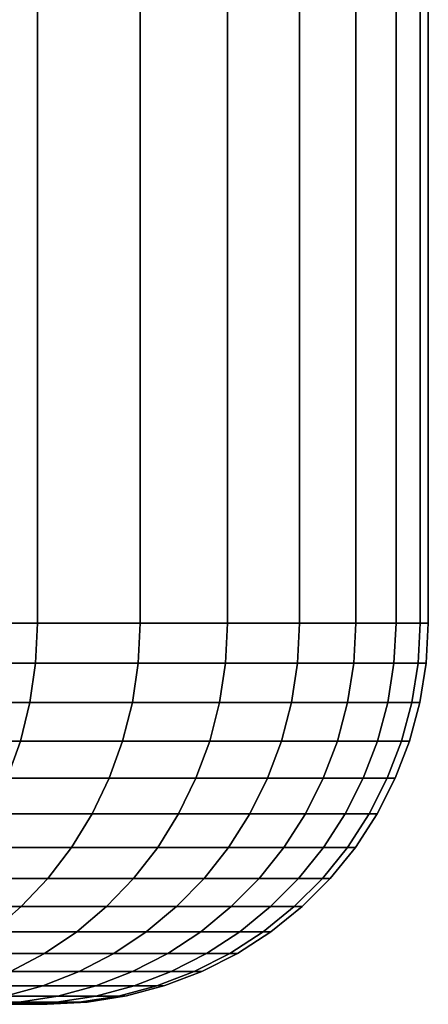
# Model space of a CAD drawing. Header units: metres. Extents: x -109 to 109, y -100 to 58.
# Tile 129 of 256: x -64.57 to -63.5, y 27.5 to 30.08. Entities that reach past the tile are written whole.
import ezdxf

# ---------------------------------------------------------------- set-up
doc = ezdxf.new("R2010")
doc.units = ezdxf.units.M
doc.layers.add('solid_21_062_100_XXX', color=7, linetype='CONTINUOUS')

msp = doc.modelspace()

# ---------------------------------------------------------------- linework, layer by layer
at = {"layer": 'solid_21_062_100_XXX'}
for points in [[(-64.833817, 47.799999, -5.735868), (-64.525383, 47.799999, -5.060491), (-64.525398, 28.5, -5.060523), (-64.833824, 28.5, -5.735888)], [(-64.525383, 47.799999, 5.060491), (-64.833817, 47.799999, 5.735868), (-64.833824, 28.5, 5.735888), (-64.525398, 28.5, 5.060523)], [(-64.525383, 47.799999, -5.060491), (-64.25602, 47.799999, -4.368627), (-64.256027, 28.5, -4.368652), (-64.525398, 28.5, -5.060523)], [(-64.25602, 47.799999, 4.368627), (-64.525383, 47.799999, 5.060491), (-64.525398, 28.5, 5.060523), (-64.256027, 28.5, 4.368652)], [(-64.25602, 47.799999, -4.368627), (-64.026596, 47.799999, -3.662539), (-64.026596, 28.5, -3.662532), (-64.256027, 28.5, -4.368652)], [(-64.026596, 47.799999, 3.662539), (-64.25602, 47.799999, 4.368627), (-64.256027, 28.5, 4.368652), (-64.026596, 28.5, 3.662532)], [(-64.026596, 47.799999, -3.662539), (-63.837852, 47.799999, -2.944479), (-63.837845, 28.5, -2.944465), (-64.026596, 28.5, -3.662532)], [(-63.837852, 47.799999, 2.944479), (-64.026596, 47.799999, 3.662539), (-64.026596, 28.5, 3.662532), (-63.837845, 28.5, 2.944465)], [(-63.837852, 47.799999, -2.944479), (-63.690403, 47.799999, -2.216794), (-63.690399, 28.5, -2.216793), (-63.837845, 28.5, -2.944465)], [(-63.690403, 47.799999, 2.216794), (-63.837852, 47.799999, 2.944479), (-63.837845, 28.5, 2.944465), (-63.690399, 28.5, 2.216793)], [(-63.690403, 47.799999, -2.216794), (-63.584736, 47.799999, -1.481873), (-63.58474, 28.5, -1.481891), (-63.690399, 28.5, -2.216793)], [(-63.584736, 47.799999, 1.481873), (-63.690403, 47.799999, 2.216794), (-63.690399, 28.5, 2.216793), (-63.58474, 28.5, 1.481891)], [(-63.584736, 47.799999, -1.481873), (-63.521202, 47.799999, -0.742131), (-63.521202, 28.5, -0.742156), (-63.58474, 28.5, -1.481891)], [(-63.521202, 47.799999, 0.742131), (-63.584736, 47.799999, 1.481873), (-63.58474, 28.5, 1.481891), (-63.521202, 28.5, 0.742156)], [(-63.521202, 47.799999, -0.742131), (-63.5, 47.799999), (-63.5, 28.5), (-63.521202, 28.5, -0.742156)], [(-63.521202, 28.5, 0.742156), (-63.5, 28.5), (-63.5, 47.799999), (-63.521202, 47.799999, 0.742131)], [(-64.530441, 28.395472, -5.058379), (-64.838737, 28.395472, -5.733457), (-64.833824, 28.5, -5.735888), (-64.525398, 28.5, -5.060523)], [(-64.838737, 28.395472, 5.733457), (-64.530441, 28.395472, 5.058379), (-64.525398, 28.5, 5.060523), (-64.833824, 28.5, 5.735888)], [(-64.261185, 28.395472, -4.366801), (-64.530441, 28.395472, -5.058379), (-64.525398, 28.5, -5.060523), (-64.256027, 28.5, -4.368652)], [(-64.530441, 28.395472, 5.058379), (-64.261185, 28.395472, 4.366801), (-64.256027, 28.5, 4.368652), (-64.525398, 28.5, 5.060523)], [(-64.031845, 28.395472, -3.66098), (-64.261185, 28.395472, -4.366801), (-64.256027, 28.5, -4.368652), (-64.026596, 28.5, -3.662532)], [(-64.261185, 28.395472, 4.366801), (-64.031845, 28.395472, 3.66098), (-64.026596, 28.5, 3.662532), (-64.256027, 28.5, 4.368652)], [(-63.843182, 28.395472, -2.943217), (-64.031845, 28.395472, -3.66098), (-64.026596, 28.5, -3.662532), (-63.837845, 28.5, -2.944465)], [(-64.031845, 28.395472, 3.66098), (-63.843182, 28.395472, 2.943217), (-63.837845, 28.5, 2.944465), (-64.026596, 28.5, 3.662532)], [(-63.695797, 28.395472, -2.215854), (-63.843182, 28.395472, -2.943217), (-63.837845, 28.5, -2.944465), (-63.690399, 28.5, -2.216793)], [(-63.843182, 28.395472, 2.943217), (-63.695797, 28.395472, 2.215854), (-63.690399, 28.5, 2.216793), (-63.837845, 28.5, 2.944465)], [(-63.590179, 28.395472, -1.481264), (-63.695797, 28.395472, -2.215854), (-63.690399, 28.5, -2.216793), (-63.58474, 28.5, -1.481891)], [(-63.695797, 28.395472, 2.215854), (-63.590179, 28.395472, 1.481264), (-63.58474, 28.5, 1.481891), (-63.690399, 28.5, 2.216793)], [(-63.526672, 28.395472, -0.741842), (-63.590179, 28.395472, -1.481264), (-63.58474, 28.5, -1.481891), (-63.521202, 28.5, -0.742156)], [(-63.590179, 28.395472, 1.481264), (-63.526672, 28.395472, 0.741842), (-63.521202, 28.5, 0.742156), (-63.58474, 28.5, 1.481891)], [(-63.505478, 28.395472), (-63.526672, 28.395472, -0.741842), (-63.521202, 28.5, -0.742156), (-63.5, 28.5)], [(-63.526672, 28.395472, 0.741842), (-63.505478, 28.395472), (-63.5, 28.5), (-63.521202, 28.5, 0.742156)], [(-64.853447, 28.291986, 5.726223), (-64.54554, 28.291986, 5.051996), (-64.530441, 28.395472, 5.058379), (-64.838737, 28.395472, 5.733457)], [(-64.54554, 28.291986, -5.051996), (-64.853447, 28.291986, -5.726223), (-64.838737, 28.395472, -5.733457), (-64.530441, 28.395472, -5.058379)], [(-64.54554, 28.291986, 5.051996), (-64.276627, 28.291986, 4.361291), (-64.261185, 28.395472, 4.366801), (-64.530441, 28.395472, 5.058379)], [(-64.276627, 28.291986, -4.361291), (-64.54554, 28.291986, -5.051996), (-64.530441, 28.395472, -5.058379), (-64.261185, 28.395472, -4.366801)], [(-64.276627, 28.291986, 4.361291), (-64.047577, 28.291986, 3.656361), (-64.031845, 28.395472, 3.66098), (-64.261185, 28.395472, 4.366801)], [(-64.047577, 28.291986, -3.656361), (-64.276627, 28.291986, -4.361291), (-64.261185, 28.395472, -4.366801), (-64.031845, 28.395472, -3.66098)], [(-64.047577, 28.291986, 3.656361), (-63.85915, 28.291986, 2.939503), (-63.843182, 28.395472, 2.943217), (-64.031845, 28.395472, 3.66098)], [(-63.85915, 28.291986, -2.939503), (-64.047577, 28.291986, -3.656361), (-64.031845, 28.395472, -3.66098), (-63.843182, 28.395472, -2.943217)], [(-63.85915, 28.291986, 2.939503), (-63.711952, 28.291986, 2.213058), (-63.695797, 28.395472, 2.215854), (-63.843182, 28.395472, 2.943217)], [(-63.711952, 28.291986, -2.213058), (-63.85915, 28.291986, -2.939503), (-63.843182, 28.395472, -2.943217), (-63.695797, 28.395472, -2.215854)], [(-63.711952, 28.291986, 2.213058), (-63.606468, 28.291986, 1.479395), (-63.590179, 28.395472, 1.481264), (-63.695797, 28.395472, 2.215854)], [(-63.606468, 28.291986, -1.479395), (-63.711952, 28.291986, -2.213058), (-63.695797, 28.395472, -2.215854), (-63.590179, 28.395472, -1.481264)], [(-63.606468, 28.291986, 1.479395), (-63.543041, 28.291986, 0.740906), (-63.526672, 28.395472, 0.741842), (-63.590179, 28.395472, 1.481264)], [(-63.543041, 28.291986, -0.740906), (-63.606468, 28.291986, -1.479395), (-63.590179, 28.395472, -1.481264), (-63.526672, 28.395472, -0.741842)], [(-63.543041, 28.291986, 0.740906), (-63.521873, 28.291986), (-63.505478, 28.395472), (-63.526672, 28.395472, 0.741842)], [(-63.526672, 28.395472, -0.741842), (-63.505478, 28.395472), (-63.521873, 28.291986), (-63.543041, 28.291986, -0.740906)], [(-64.8778, 28.190784, 5.714251), (-64.570534, 28.190784, 5.041434), (-64.54554, 28.291986, 5.051996), (-64.853447, 28.291986, 5.726223)], [(-64.570534, 28.190784, -5.041434), (-64.8778, 28.190784, -5.714251), (-64.853447, 28.291986, -5.726223), (-64.54554, 28.291986, -5.051996)], [(-64.570534, 28.190784, 5.041434), (-64.302185, 28.190784, 4.352173), (-64.276627, 28.291986, 4.361291), (-64.54554, 28.291986, 5.051996)], [(-64.302185, 28.190784, -4.352173), (-64.570534, 28.190784, -5.041434), (-64.54554, 28.291986, -5.051996), (-64.276627, 28.291986, -4.361291)], [(-64.302185, 28.190784, 4.352173), (-64.073616, 28.190784, 3.648716), (-64.047577, 28.291986, 3.656361), (-64.276627, 28.291986, 4.361291)], [(-64.073616, 28.190784, -3.648716), (-64.302185, 28.190784, -4.352173), (-64.276627, 28.291986, -4.361291), (-64.047577, 28.291986, -3.656361)], [(-64.073616, 28.190784, 3.648716), (-63.885578, 28.190784, 2.933358), (-63.85915, 28.291986, 2.939503), (-64.047577, 28.291986, 3.656361)], [(-63.885578, 28.190784, -2.933358), (-64.073616, 28.190784, -3.648716), (-64.047577, 28.291986, -3.656361), (-63.85915, 28.291986, -2.939503)], [(-63.885578, 28.190784, 2.933358), (-63.738689, 28.190784, 2.208431), (-63.711952, 28.291986, 2.213058), (-63.85915, 28.291986, 2.939503)], [(-63.738689, 28.190784, -2.208431), (-63.885578, 28.190784, -2.933358), (-63.85915, 28.291986, -2.939503), (-63.711952, 28.291986, -2.213058)], [(-63.738689, 28.190784, 2.208431), (-63.633427, 28.190784, 1.476302), (-63.606468, 28.291986, 1.479395), (-63.711952, 28.291986, 2.213058)], [(-63.633427, 28.190784, -1.476302), (-63.738689, 28.190784, -2.208431), (-63.711952, 28.291986, -2.213058), (-63.606468, 28.291986, -1.479395)], [(-63.633427, 28.190784, 1.476302), (-63.570129, 28.190784, 0.739357), (-63.543041, 28.291986, 0.740906), (-63.606468, 28.291986, 1.479395)], [(-63.570129, 28.190784, -0.739357), (-63.633427, 28.190784, -1.476302), (-63.606468, 28.291986, -1.479395), (-63.543041, 28.291986, -0.740906)], [(-63.570129, 28.190784, 0.739357), (-63.549007, 28.190784), (-63.521873, 28.291986), (-63.543041, 28.291986, 0.740906)], [(-63.543041, 28.291986, -0.740906), (-63.521873, 28.291986), (-63.549007, 28.190784), (-63.570129, 28.190784, -0.739357)], [(-64.911522, 28.092976, 5.697672), (-64.605148, 28.092976, 5.026807), (-64.570534, 28.190784, 5.041434), (-64.8778, 28.190784, 5.714251)], [(-64.605148, 28.092976, -5.026807), (-64.911522, 28.092976, -5.697672), (-64.8778, 28.190784, -5.714251), (-64.570534, 28.190784, -5.041434)], [(-64.605148, 28.092976, 5.026807), (-64.33757, 28.092976, 4.339546), (-64.302185, 28.190784, 4.352173), (-64.570534, 28.190784, 5.041434)], [(-64.33757, 28.092976, -4.339546), (-64.605148, 28.092976, -5.026807), (-64.570534, 28.190784, -5.041434), (-64.302185, 28.190784, -4.352173)], [(-64.33757, 28.092976, 4.339546), (-64.109665, 28.092976, 3.63813), (-64.073616, 28.190784, 3.648716), (-64.302185, 28.190784, 4.352173)], [(-64.109665, 28.092976, -3.63813), (-64.33757, 28.092976, -4.339546), (-64.302185, 28.190784, -4.352173), (-64.073616, 28.190784, -3.648716)], [(-64.109665, 28.092976, 3.63813), (-63.922176, 28.092976, 2.924847), (-63.885578, 28.190784, 2.933358), (-64.073616, 28.190784, 3.648716)], [(-63.922176, 28.092976, -2.924847), (-64.109665, 28.092976, -3.63813), (-64.073616, 28.190784, -3.648716), (-63.885578, 28.190784, -2.933358)], [(-63.922176, 28.092976, 2.924847), (-63.775715, 28.092976, 2.202024), (-63.738689, 28.190784, 2.208431), (-63.885578, 28.190784, 2.933358)], [(-63.775715, 28.092976, -2.202024), (-63.922176, 28.092976, -2.924847), (-63.885578, 28.190784, -2.933358), (-63.738689, 28.190784, -2.208431)], [(-63.775715, 28.092976, 2.202024), (-63.670757, 28.092976, 1.472019), (-63.633427, 28.190784, 1.476302), (-63.738689, 28.190784, 2.208431)], [(-63.670757, 28.092976, -1.472019), (-63.775715, 28.092976, -2.202024), (-63.738689, 28.190784, -2.208431), (-63.633427, 28.190784, -1.476302)], [(-63.670757, 28.092976, 1.472019), (-63.607643, 28.092976, 0.737212), (-63.570129, 28.190784, 0.739357), (-63.633427, 28.190784, 1.476302)], [(-63.607643, 28.092976, -0.737212), (-63.670757, 28.092976, -1.472019), (-63.633427, 28.190784, -1.476302), (-63.570129, 28.190784, -0.739357)], [(-63.607643, 28.092976, 0.737212), (-63.586582, 28.092976, 0), (-63.549007, 28.190784), (-63.570129, 28.190784, 0.739357)], [(-63.570129, 28.190784, -0.739357), (-63.549007, 28.190784), (-63.586582, 28.092976, 0), (-63.607643, 28.092976, -0.737212)], [(-64.648994, 27.999638, 5.008277), (-64.382401, 27.999638, 4.32355), (-64.33757, 28.092976, 4.339546), (-64.605148, 28.092976, 5.026807)], [(-64.382401, 27.999638, -4.32355), (-64.648994, 27.999638, -5.008277), (-64.605148, 28.092976, -5.026807), (-64.33757, 28.092976, -4.339546)], [(-64.382401, 27.999638, 4.32355), (-64.155342, 27.999638, 3.624719), (-64.109665, 28.092976, 3.63813), (-64.33757, 28.092976, 4.339546)], [(-64.155342, 27.999638, -3.624719), (-64.382401, 27.999638, -4.32355), (-64.33757, 28.092976, -4.339546), (-64.109665, 28.092976, -3.63813)], [(-64.155342, 27.999638, 3.624719), (-63.96854, 27.999638, 2.914066), (-63.922176, 28.092976, 2.924847), (-64.109665, 28.092976, 3.63813)], [(-63.96854, 27.999638, -2.914066), (-64.155342, 27.999638, -3.624719), (-64.109665, 28.092976, -3.63813), (-63.922176, 28.092976, -2.924847)], [(-63.96854, 27.999638, 2.914066), (-63.82262, 27.999638, 2.193907), (-63.775715, 28.092976, 2.202024), (-63.922176, 28.092976, 2.924847)], [(-63.82262, 27.999638, -2.193907), (-63.96854, 27.999638, -2.914066), (-63.922176, 28.092976, -2.924847), (-63.775715, 28.092976, -2.202024)], [(-63.82262, 27.999638, 2.193907), (-63.718048, 27.999638, 1.466593), (-63.670757, 28.092976, 1.472019), (-63.775715, 28.092976, 2.202024)], [(-63.718048, 27.999638, -1.466593), (-63.82262, 27.999638, -2.193907), (-63.775715, 28.092976, -2.202024), (-63.670757, 28.092976, -1.472019)], [(-63.718048, 27.999638, 1.466593), (-63.655167, 27.999638, 0.734494), (-63.607643, 28.092976, 0.737212), (-63.670757, 28.092976, 1.472019)], [(-63.655167, 27.999638, -0.734494), (-63.718048, 27.999638, -1.466593), (-63.670757, 28.092976, -1.472019), (-63.607643, 28.092976, -0.737212)], [(-63.655167, 27.999638, 0.734494), (-63.634186, 27.999638, 0), (-63.586582, 28.092976, 0), (-63.607643, 28.092976, 0.737212)], [(-63.607643, 28.092976, -0.737212), (-63.586582, 28.092976, 0), (-63.634186, 27.999638, 0), (-63.655167, 27.999638, -0.734494)], [(-64.701591, 27.911791, 4.986048), (-64.436188, 27.911791, 4.304359), (-64.382401, 27.999638, 4.32355), (-64.648994, 27.999638, 5.008277)], [(-64.436188, 27.911791, -4.304359), (-64.701591, 27.911791, -4.986048), (-64.648994, 27.999638, -5.008277), (-64.382401, 27.999638, -4.32355)], [(-64.436188, 27.911791, 4.304359), (-64.210136, 27.911791, 3.60863), (-64.155342, 27.999638, 3.624719), (-64.382401, 27.999638, 4.32355)], [(-64.210136, 27.911791, -3.60863), (-64.436188, 27.911791, -4.304359), (-64.382401, 27.999638, -4.32355), (-64.155342, 27.999638, -3.624719)], [(-64.210136, 27.911791, 3.60863), (-64.024162, 27.911791, 2.901131), (-63.96854, 27.999638, 2.914066), (-64.155342, 27.999638, 3.624719)], [(-64.024162, 27.911791, -2.901131), (-64.210136, 27.911791, -3.60863), (-64.155342, 27.999638, -3.624719), (-63.96854, 27.999638, -2.914066)], [(-64.024162, 27.911791, 2.901131), (-63.878891, 27.911791, 2.184169), (-63.82262, 27.999638, 2.193907), (-63.96854, 27.999638, 2.914066)], [(-63.878891, 27.911791, -2.184169), (-64.024162, 27.911791, -2.901131), (-63.96854, 27.999638, -2.914066), (-63.82262, 27.999638, -2.193907)], [(-63.878891, 27.911791, 2.184169), (-63.77478, 27.911791, 1.460083), (-63.718048, 27.999638, 1.466593), (-63.82262, 27.999638, 2.193907)], [(-63.77478, 27.911791, -1.460083), (-63.878891, 27.911791, -2.184169), (-63.82262, 27.999638, -2.193907), (-63.718048, 27.999638, -1.466593)], [(-63.77478, 27.911791, 1.460083), (-63.712181, 27.911791, 0.731234), (-63.655167, 27.999638, 0.734494), (-63.718048, 27.999638, 1.466593)], [(-63.712181, 27.911791, -0.731234), (-63.77478, 27.911791, -1.460083), (-63.718048, 27.999638, -1.466593), (-63.655167, 27.999638, -0.734494)], [(-63.712181, 27.911791, 0.731234), (-63.691292, 27.911791, 0), (-63.634186, 27.999638, 0), (-63.655167, 27.999638, 0.734494)], [(-63.655167, 27.999638, -0.734494), (-63.634186, 27.999638, 0), (-63.691292, 27.911791, 0), (-63.712181, 27.911791, -0.731234)], [(-64.762375, 27.830402, 4.960361), (-64.498337, 27.830402, 4.282185), (-64.436188, 27.911791, 4.304359), (-64.701591, 27.911791, 4.986048)], [(-64.498337, 27.830402, -4.282185), (-64.762375, 27.830402, -4.960361), (-64.701591, 27.911791, -4.986048), (-64.436188, 27.911791, -4.304359)], [(-64.498337, 27.830402, 4.282185), (-64.273445, 27.830402, 3.59004), (-64.210136, 27.911791, 3.60863), (-64.436188, 27.911791, 4.304359)], [(-64.273445, 27.830402, -3.59004), (-64.498337, 27.830402, -4.282185), (-64.436188, 27.911791, -4.304359), (-64.210136, 27.911791, -3.60863)], [(-64.273445, 27.830402, 3.59004), (-64.088432, 27.830402, 2.886186), (-64.024162, 27.911791, 2.901131), (-64.210136, 27.911791, 3.60863)], [(-64.088432, 27.830402, -2.886186), (-64.273445, 27.830402, -3.59004), (-64.210136, 27.911791, -3.60863), (-64.024162, 27.911791, -2.901131)], [(-64.088432, 27.830402, 2.886186), (-63.943909, 27.830402, 2.172917), (-63.878891, 27.911791, 2.184169), (-64.024162, 27.911791, 2.901131)], [(-63.943909, 27.830402, -2.172917), (-64.088432, 27.830402, -2.886186), (-64.024162, 27.911791, -2.901131), (-63.878891, 27.911791, -2.184169)], [(-63.943909, 27.830402, 2.172917), (-63.840336, 27.830402, 1.452561), (-63.77478, 27.911791, 1.460083), (-63.878891, 27.911791, 2.184169)], [(-63.840336, 27.830402, -1.452561), (-63.943909, 27.830402, -2.172917), (-63.878891, 27.911791, -2.184169), (-63.77478, 27.911791, -1.460083)], [(-63.840336, 27.830402, 1.452561), (-63.778057, 27.830402, 0.727467), (-63.712181, 27.911791, 0.731234), (-63.77478, 27.911791, 1.460083)], [(-63.778057, 27.830402, -0.727467), (-63.840336, 27.830402, -1.452561), (-63.77478, 27.911791, -1.460083), (-63.712181, 27.911791, -0.731234)], [(-63.778057, 27.830402, 0.727467), (-63.757275, 27.830402, 0), (-63.691292, 27.911791, 0), (-63.712181, 27.911791, 0.731234)], [(-63.712181, 27.911791, -0.731234), (-63.691292, 27.911791, 0), (-63.757275, 27.830402, 0), (-63.778057, 27.830402, -0.727467)], [(-64.830666, 27.756365, 4.931502), (-64.568161, 27.756365, 4.25727), (-64.498337, 27.830402, 4.282185), (-64.762375, 27.830402, 4.960361)], [(-64.568161, 27.756365, -4.25727), (-64.830666, 27.756365, -4.931502), (-64.762375, 27.830402, -4.960361), (-64.498337, 27.830402, -4.282185)], [(-64.568161, 27.756365, 4.25727), (-64.344582, 27.756365, 3.569153), (-64.273445, 27.830402, 3.59004), (-64.498337, 27.830402, 4.282185)], [(-64.344582, 27.756365, -3.569153), (-64.568161, 27.756365, -4.25727), (-64.498337, 27.830402, -4.282185), (-64.273445, 27.830402, -3.59004)], [(-64.344582, 27.756365, 3.569153), (-64.160645, 27.756365, 2.869394), (-64.088432, 27.830402, 2.886186), (-64.273445, 27.830402, 3.59004)], [(-64.160645, 27.756365, -2.869394), (-64.344582, 27.756365, -3.569153), (-64.273445, 27.830402, -3.59004), (-64.088432, 27.830402, -2.886186)], [(-64.160645, 27.756365, 2.869394), (-64.01696, 27.756365, 2.160275), (-63.943909, 27.830402, 2.172917), (-64.088432, 27.830402, 2.886186)], [(-64.01696, 27.756365, -2.160275), (-64.160645, 27.756365, -2.869394), (-64.088432, 27.830402, -2.886186), (-63.943909, 27.830402, -2.172917)], [(-64.01696, 27.756365, 2.160275), (-63.91399, 27.756365, 1.44411), (-63.840336, 27.830402, 1.452561), (-63.943909, 27.830402, 2.172917)], [(-63.91399, 27.756365, -1.44411), (-64.01696, 27.756365, -2.160275), (-63.943909, 27.830402, -2.172917), (-63.840336, 27.830402, -1.452561)], [(-63.91399, 27.756365, 1.44411), (-63.852074, 27.756365, 0.723234), (-63.778057, 27.830402, 0.727467), (-63.840336, 27.830402, 1.452561)], [(-63.852074, 27.756365, -0.723234), (-63.91399, 27.756365, -1.44411), (-63.840336, 27.830402, -1.452561), (-63.778057, 27.830402, -0.727467)], [(-63.852074, 27.756365, 0.723234), (-63.831413, 27.756365, 0), (-63.757275, 27.830402, 0), (-63.778057, 27.830402, 0.727467)], [(-63.778057, 27.830402, -0.727467), (-63.757275, 27.830402, 0), (-63.831413, 27.756365, 0), (-63.852074, 27.756365, -0.723234)], [(-64.905716, 27.690491, 4.899785), (-64.644905, 27.690491, 4.22989), (-64.568161, 27.756365, 4.25727), (-64.830666, 27.756365, 4.931502)], [(-64.644905, 27.690491, -4.22989), (-64.905716, 27.690491, -4.899785), (-64.830666, 27.756365, -4.931502), (-64.568161, 27.756365, -4.25727)], [(-64.644905, 27.690491, 4.22989), (-64.42276, 27.690491, 3.546198), (-64.344582, 27.756365, 3.569153), (-64.568161, 27.756365, 4.25727)], [(-64.42276, 27.690491, -3.546198), (-64.644905, 27.690491, -4.22989), (-64.568161, 27.756365, -4.25727), (-64.344582, 27.756365, -3.569153)], [(-64.42276, 27.690491, 3.546198), (-64.240005, 27.690491, 2.850939), (-64.160645, 27.756365, 2.869394), (-64.344582, 27.756365, 3.569153)], [(-64.240005, 27.690491, -2.850939), (-64.42276, 27.690491, -3.546198), (-64.344582, 27.756365, -3.569153), (-64.160645, 27.756365, -2.869394)], [(-64.240005, 27.690491, 2.850939), (-64.097244, 27.690491, 2.146381), (-64.01696, 27.756365, 2.160275), (-64.160645, 27.756365, 2.869394)], [(-64.097244, 27.690491, -2.146381), (-64.240005, 27.690491, -2.850939), (-64.160645, 27.756365, -2.869394), (-64.01696, 27.756365, -2.160275)], [(-64.097244, 27.690491, 2.146381), (-63.994938, 27.690491, 1.434822), (-63.91399, 27.756365, 1.44411), (-64.01696, 27.756365, 2.160275)], [(-63.994938, 27.690491, -1.434822), (-64.097244, 27.690491, -2.146381), (-64.01696, 27.756365, -2.160275), (-63.91399, 27.756365, -1.44411)], [(-63.994938, 27.690491, 1.434822), (-63.933422, 27.690491, 0.718583), (-63.852074, 27.756365, 0.723234), (-63.91399, 27.756365, 1.44411)], [(-63.933422, 27.690491, -0.718583), (-63.994938, 27.690491, -1.434822), (-63.91399, 27.756365, -1.44411), (-63.852074, 27.756365, -0.723234)], [(-63.933422, 27.690491, 0.718583), (-63.912891, 27.690491, 0), (-63.831413, 27.756365, 0), (-63.852074, 27.756365, 0.723234)], [(-63.852074, 27.756365, -0.723234), (-63.831413, 27.756365, 0), (-63.912891, 27.690491, 0), (-63.933422, 27.690491, -0.718583)], [(-64.727715, 27.633503, 4.200343), (-64.507118, 27.633503, 3.521427), (-64.42276, 27.690491, 3.546198), (-64.644905, 27.690491, 4.22989)], [(-64.507118, 27.633503, -3.521427), (-64.727715, 27.633503, -4.200343), (-64.644905, 27.690491, -4.22989), (-64.42276, 27.690491, -3.546198)], [(-64.507118, 27.633503, 3.521427), (-64.325645, 27.633503, 2.831025), (-64.240005, 27.690491, 2.850939), (-64.42276, 27.690491, 3.546198)], [(-64.325645, 27.633503, -2.831025), (-64.507118, 27.633503, -3.521427), (-64.42276, 27.690491, -3.546198), (-64.240005, 27.690491, -2.850939)], [(-64.325645, 27.633503, 2.831025), (-64.183884, 27.633503, 2.131388), (-64.097244, 27.690491, 2.146381), (-64.240005, 27.690491, 2.850939)], [(-64.183884, 27.633503, -2.131388), (-64.325645, 27.633503, -2.831025), (-64.240005, 27.690491, -2.850939), (-64.097244, 27.690491, -2.146381)], [(-64.183884, 27.633503, 2.131388), (-64.082291, 27.633503, 1.4248), (-63.994938, 27.690491, 1.434822), (-64.097244, 27.690491, 2.146381)], [(-64.082291, 27.633503, -1.4248), (-64.183884, 27.633503, -2.131388), (-64.097244, 27.690491, -2.146381), (-63.994938, 27.690491, -1.434822)], [(-64.082291, 27.633503, 1.4248), (-64.021202, 27.633503, 0.713564), (-63.933422, 27.690491, 0.718583), (-63.994938, 27.690491, 1.434822)], [(-64.021202, 27.633503, -0.713564), (-64.082291, 27.633503, -1.4248), (-63.994938, 27.690491, -1.434822), (-63.933422, 27.690491, -0.718583)], [(-64.021202, 27.633503, 0.713564), (-64.000816, 27.633503, 0), (-63.912891, 27.690491, 0), (-63.933422, 27.690491, 0.718583)], [(-63.933422, 27.690491, -0.718583), (-63.912891, 27.690491, 0), (-64.000816, 27.633503, 0), (-64.021202, 27.633503, -0.713564)], [(-64.815689, 27.586029, 4.168955), (-64.596741, 27.586029, 3.495112), (-64.507118, 27.633503, 3.521427), (-64.727715, 27.633503, 4.200343)], [(-64.596741, 27.586029, -3.495112), (-64.815689, 27.586029, -4.168955), (-64.727715, 27.633503, -4.200343), (-64.507118, 27.633503, -3.521427)], [(-64.596741, 27.586029, 3.495112), (-64.416626, 27.586029, 2.809869), (-64.325645, 27.633503, 2.831025), (-64.507118, 27.633503, 3.521427)], [(-64.416626, 27.586029, -2.809869), (-64.596741, 27.586029, -3.495112), (-64.507118, 27.633503, -3.521427), (-64.325645, 27.633503, -2.831025)], [(-64.416626, 27.586029, 2.809869), (-64.275917, 27.586029, 2.115461), (-64.183884, 27.633503, 2.131388), (-64.325645, 27.633503, 2.831025)], [(-64.275917, 27.586029, -2.115461), (-64.416626, 27.586029, -2.809869), (-64.325645, 27.633503, -2.831025), (-64.183884, 27.633503, -2.131388)], [(-64.275917, 27.586029, 2.115461), (-64.175087, 27.586029, 1.414152), (-64.082291, 27.633503, 1.4248), (-64.183884, 27.633503, 2.131388)], [(-64.175087, 27.586029, -1.414152), (-64.275917, 27.586029, -2.115461), (-64.183884, 27.633503, -2.131388), (-64.082291, 27.633503, -1.4248)], [(-64.175087, 27.586029, 1.414152), (-64.114456, 27.586029, 0.708231), (-64.021202, 27.633503, 0.713564), (-64.082291, 27.633503, 1.4248)], [(-64.114456, 27.586029, -0.708231), (-64.175087, 27.586029, -1.414152), (-64.082291, 27.633503, -1.4248), (-64.021202, 27.633503, -0.713564)], [(-64.114456, 27.586029, 0.708231), (-64.094223, 27.586029, 0), (-64.000816, 27.633503, 0), (-64.021202, 27.633503, 0.713564)], [(-64.021202, 27.633503, -0.713564), (-64.000816, 27.633503, 0), (-64.094223, 27.586029, 0), (-64.114456, 27.586029, -0.708231)], [(-64.690636, 27.548588, 3.467542), (-64.51194, 27.548588, 2.787704), (-64.416626, 27.586029, 2.809869), (-64.596741, 27.586029, 3.495112)], [(-64.51194, 27.548588, -2.787704), (-64.690636, 27.548588, -3.467542), (-64.596741, 27.586029, -3.495112), (-64.416626, 27.586029, -2.809869)], [(-64.51194, 27.548588, 2.787704), (-64.372345, 27.548588, 2.098774), (-64.275917, 27.586029, 2.115461), (-64.416626, 27.586029, 2.809869)], [(-64.372345, 27.548588, -2.098774), (-64.51194, 27.548588, -2.787704), (-64.416626, 27.586029, -2.809869), (-64.275917, 27.586029, -2.115461)], [(-64.372345, 27.548588, 2.098774), (-64.272308, 27.548588, 1.402997), (-64.175087, 27.586029, 1.414152), (-64.275917, 27.586029, 2.115461)], [(-64.272308, 27.548588, -1.402997), (-64.372345, 27.548588, -2.098774), (-64.275917, 27.586029, -2.115461), (-64.175087, 27.586029, -1.414152)], [(-64.272308, 27.548588, 1.402997), (-64.212151, 27.548588, 0.702645), (-64.114456, 27.586029, 0.708231), (-64.175087, 27.586029, 1.414152)], [(-64.212151, 27.548588, -0.702645), (-64.272308, 27.548588, -1.402997), (-64.175087, 27.586029, -1.414152), (-64.114456, 27.586029, -0.708231)], [(-64.212151, 27.548588, 0.702645), (-64.190987, 27.548943), (-64.094223, 27.586029, 0), (-64.114456, 27.586029, 0.708231)], [(-64.114456, 27.586029, -0.708231), (-64.094223, 27.586029, 0), (-64.190987, 27.548943), (-64.212151, 27.548588, -0.702645)], [(-64.787773, 27.521591, 3.43902), (-64.610542, 27.521591, 2.764774), (-64.51194, 27.548588, 2.787704), (-64.690636, 27.548588, 3.467542)], [(-64.610542, 27.521591, -2.764774), (-64.787773, 27.521591, -3.43902), (-64.690636, 27.548588, -3.467542), (-64.51194, 27.548588, -2.787704)], [(-64.610542, 27.521591, 2.764774), (-64.472099, 27.521591, 2.08151), (-64.372345, 27.548588, 2.098774), (-64.51194, 27.548588, 2.787704)], [(-64.472099, 27.521591, -2.08151), (-64.610542, 27.521591, -2.764774), (-64.51194, 27.548588, -2.787704), (-64.372345, 27.548588, -2.098774)], [(-64.472099, 27.521591, 2.08151), (-64.372887, 27.521591, 1.391457), (-64.272308, 27.548588, 1.402997), (-64.372345, 27.548588, 2.098774)], [(-64.372887, 27.521591, -1.391457), (-64.472099, 27.521591, -2.08151), (-64.372345, 27.548588, -2.098774), (-64.272308, 27.548588, -1.402997)], [(-64.372887, 27.521591, 1.391457), (-64.313225, 27.521591, 0.696865), (-64.212151, 27.548588, 0.702645), (-64.272308, 27.548588, 1.402997)], [(-64.313225, 27.521591, -0.696865), (-64.372887, 27.521591, -1.391457), (-64.272308, 27.548588, -1.402997), (-64.212151, 27.548588, -0.702645)], [(-64.313225, 27.521591, 0.696865), (-64.292091, 27.521852), (-64.190987, 27.548943), (-64.212151, 27.548588, 0.702645)], [(-64.212151, 27.548588, -0.702645), (-64.190987, 27.548943), (-64.292091, 27.521852), (-64.313225, 27.521591, -0.696865)], [(-64.711365, 27.505337, 2.74133), (-64.574089, 27.505337, 2.06386), (-64.472099, 27.521591, 2.08151), (-64.610542, 27.521591, 2.764774)], [(-64.574089, 27.505337, -2.06386), (-64.711365, 27.505337, -2.74133), (-64.610542, 27.521591, -2.764774), (-64.472099, 27.521591, -2.08151)], [(-64.574089, 27.505337, 2.06386), (-64.475716, 27.505337, 1.379658), (-64.372887, 27.521591, 1.391457), (-64.472099, 27.521591, 2.08151)], [(-64.475716, 27.505337, -1.379658), (-64.574089, 27.505337, -2.06386), (-64.472099, 27.521591, -2.08151), (-64.372887, 27.521591, -1.391457)], [(-64.475716, 27.505337, 1.379658), (-64.416565, 27.505337, 0.690956), (-64.313225, 27.521591, 0.696865), (-64.372887, 27.521591, 1.391457)], [(-64.416565, 27.505337, -0.690956), (-64.475716, 27.505337, -1.379658), (-64.372887, 27.521591, -1.391457), (-64.313225, 27.521591, -0.696865)], [(-64.416565, 27.505337, 0.690956), (-64.39547, 27.505478), (-64.292091, 27.521852), (-64.313225, 27.521591, 0.696865)], [(-64.313225, 27.521591, -0.696865), (-64.292091, 27.521852), (-64.39547, 27.505478), (-64.416565, 27.505337, -0.690956)], [(-65.330643, 27.5, -0.662672), (-65.389549, 27.5, -1.323492), (-64.545204, 27.5, -1.040601), (-64.520065, 27.5, -0.693554)], [(-65.389549, 27.5, -1.323492), (-64.580452, 27.5, -1.387151), (-64.545204, 27.5, -1.040601)], [(-65.330643, 27.5, 0.662672), (-64.545204, 27.5, 1.040591), (-64.580444, 27.5, 1.38714), (-65.389549, 27.5, 1.323492)], [(-65.310997, 27.5), (-65.330643, 27.5, -0.662672), (-64.504997, 27.5, -0.34671), (-64.5, 27.5)], [(-65.330643, 27.5, 0.662672), (-65.310997, 27.5), (-64.5, 27.5), (-64.504997, 27.5, 0.346706)], [(-65.330643, 27.5, -0.662672), (-64.520065, 27.5, -0.693554), (-64.504997, 27.5, -0.34671)], [(-65.330643, 27.5, 0.662672), (-64.520065, 27.5, 0.693547), (-64.545204, 27.5, 1.040591)], [(-65.330643, 27.5, 0.662672), (-64.504997, 27.5, 0.346706), (-64.520065, 27.5, 0.693547)], [(-64.475716, 27.505337, -1.379658), (-64.580452, 27.5, -1.387151), (-64.625801, 27.5, -1.733031)], [(-64.475716, 27.505337, -1.379658), (-64.625801, 27.5, -1.733031), (-64.574089, 27.505337, -2.06386)], [(-64.475716, 27.505337, 1.379658), (-64.574089, 27.505337, 2.06386), (-64.625801, 27.5, 1.733018), (-64.580444, 27.5, 1.38714)], [(-64.475716, 27.505337, -1.379658), (-64.545204, 27.5, -1.040601), (-64.580452, 27.5, -1.387151)], [(-64.475716, 27.505337, 1.379658), (-64.580444, 27.5, 1.38714), (-64.545204, 27.5, 1.040591)], [(-64.416565, 27.505337, -0.690956), (-64.520065, 27.5, -0.693554), (-64.545204, 27.5, -1.040601)], [(-64.416565, 27.505337, -0.690956), (-64.545204, 27.5, -1.040601), (-64.475716, 27.505337, -1.379658)], [(-64.416565, 27.505337, 0.690956), (-64.475716, 27.505337, 1.379658), (-64.545204, 27.5, 1.040591), (-64.520065, 27.5, 0.693547)], [(-64.416565, 27.505337, -0.690956), (-64.504997, 27.5, -0.34671), (-64.520065, 27.5, -0.693554)], [(-64.416565, 27.505337, 0.690956), (-64.520065, 27.5, 0.693547), (-64.504997, 27.5, 0.346706)], [(-64.39547, 27.505478), (-64.5, 27.5), (-64.504997, 27.5, -0.34671)], [(-64.39547, 27.505478), (-64.416565, 27.505337, 0.690956), (-64.504997, 27.5, 0.346706), (-64.5, 27.5)], [(-64.416565, 27.505337, -0.690956), (-64.39547, 27.505478), (-64.504997, 27.5, -0.34671)]]:
    msp.add_3dface(points, dxfattribs=at)

doc.saveas('drawing.dxf')
